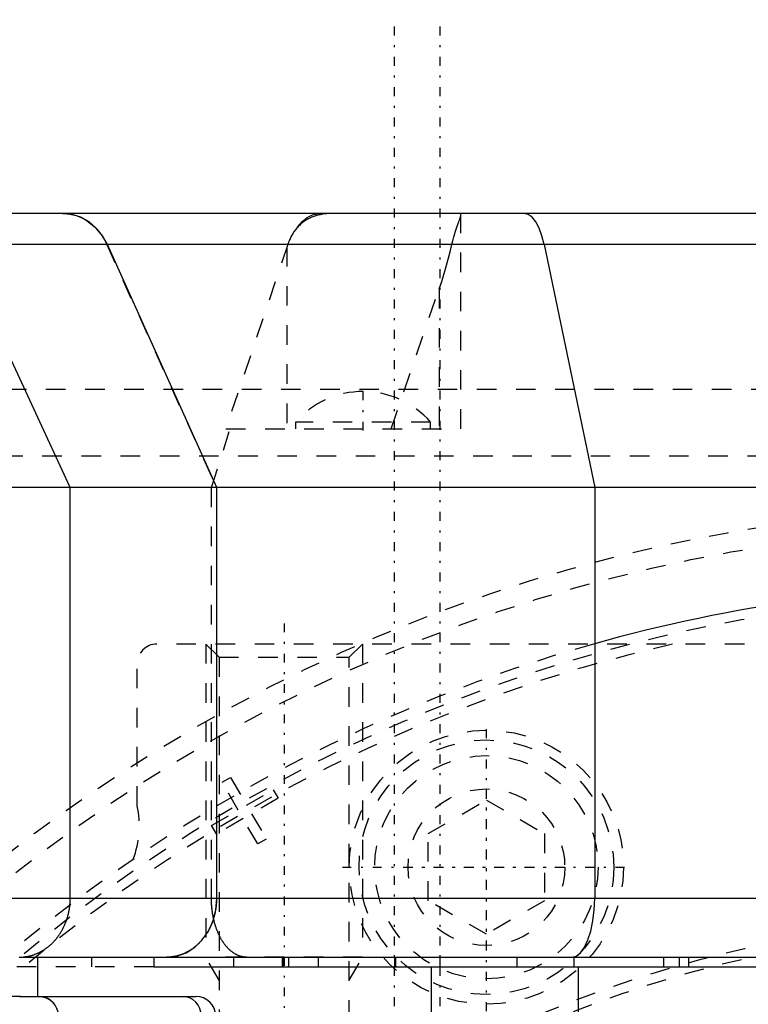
# Model space of a CAD drawing. Extents: x -545 to 345, y -109 to 109.
# Tile 17 of 19: x -51 to -14, y 59 to 109. Entities that reach past the tile are written whole.
import ezdxf

# ---------------------------------------------------------------- set-up
doc = ezdxf.new("R2010")
doc.units = 0
doc.linetypes.add('CENTER', pattern=[1.5, 0.45, -0.5, 0.05, -0.5])
doc.linetypes.add('DASHED', pattern=[2, 1, -1])
for name, color, linetype in [('AM_0', 7, 'CONTINUOUS'), ('AM_3', 7, 'DASHED'), ('AM_7', 7, 'CENTER')]:
    doc.layers.add(name, color=color, linetype=linetype)

msp = doc.modelspace()

# ---------------------------------------------------------------- linework, layer by layer
at = {"layer": 'AM_0', "color": 7, "linetype": 'CONTINUOUS'}
for p, q in [((30.753, 99), (-60.484, 99)), ((17.006, 97.408), (-57.6, 97.408)), ((-48.423, 85), (-54.168, 97.408)), ((-40.931, 85), (-46.526, 97.408)), ((-24.222, 97.408), (-21.644, 85)), ((40, 85), (-50.978, 85)), ((-48.423, 64), (-48.423, 85)), ((-40.931, 64), (-40.931, 85)), ((-21.644, 85), (-21.644, 64)), ((40, 64), (-50.978, 64)), ((-51, 61), (37, 61)), ((-50.077, 59), (-50.077, 61)), ((-44.152, 61), (-44.152, 60.5)), ((-37.273, 61), (-37.273, 60.5)), ((-25.62, 61), (-25.62, 60.5)), ((-22.707, 61), (-22.707, 60.5)), ((-44.152, 60.5), (55.352, 60.5)), ((-30, 60.5), (-30, 58)), ((-22.463, 55.318), (-22.463, 60.5)), ((-51.013, 59), (-42, 59))]:
    msp.add_line(p, q, dxfattribs=at)
for points in [[(-46.526, 97.408), (-46.777, 97.861), (-47.092, 98.253), (-47.462, 98.572), (-47.875, 98.807), (-48.316, 98.951), (-48.772, 99)], [(-24.222, 97.408), (-24.338, 97.861), (-24.483, 98.253), (-24.653, 98.572), (-24.843, 98.807), (-25.047, 98.951), (-25.257, 99)], [(-43.475, 61), (-42.979, 61.058), (-42.502, 61.228), (-42.062, 61.506), (-41.676, 61.879), (-41.36, 62.333), (-41.125, 62.852), (-40.98, 63.415), (-40.931, 64)], [(-22.816, 61), (-22.588, 61.058), (-22.368, 61.228), (-22.165, 61.506), (-21.988, 61.879), (-21.842, 62.333), (-21.733, 62.852), (-21.667, 63.415), (-21.644, 64)], [(-49.021, 58), (-49.04, 58.195), (-49.096, 58.383), (-49.187, 58.556), (-49.31, 58.707), (-49.46, 58.831), (-49.631, 58.924), (-49.816, 58.981), (-50.009, 59)], [(-41.726, 58), (-41.745, 58.195), (-41.802, 58.383), (-41.893, 58.556), (-42.016, 58.707), (-42.165, 58.831), (-42.336, 58.924), (-42.521, 58.981), (-42.714, 59)]]:
    msp.add_lwpolyline(points, dxfattribs=at)
for points in [[(-51, 61, 0), (-50.981, 61.001, 0), (-50.943, 61.002, 0), (-50.906, 61.004, 0), (-50.887, 61.005, 0), (-50.868, 61.006, 0), (-50.83, 61.009, 0), (-50.793, 61.013, 0), (-50.755, 61.017, 0), (-50.718, 61.022, 0), (-50.681, 61.028, 0), (-50.662, 61.031, 0), (-50.643, 61.034, 0), (-50.606, 61.04, 0), (-50.569, 61.048, 0), (-50.532, 61.056, 0), (-50.496, 61.064, 0), (-50.459, 61.074, 0), (-50.44, 61.078, 0), (-50.422, 61.083, 0), (-50.386, 61.094, 0), (-50.349, 61.105, 0), (-50.331, 61.111, 0), (-50.313, 61.117, 0), (-50.277, 61.129, 0), (-50.241, 61.142, 0), (-50.223, 61.148, 0), (-50.205, 61.155, 0), (-50.17, 61.169, 0), (-50.134, 61.184, 0), (-50.099, 61.199, 0), (-50.064, 61.215, 0), (-50.029, 61.231, 0), (-50.011, 61.24, 0), (-49.994, 61.248, 0), (-49.959, 61.266, 0), (-49.925, 61.284, 0), (-49.891, 61.302, 0), (-49.857, 61.322, 0), (-49.824, 61.341, 0), (-49.807, 61.352, 0), (-49.791, 61.362, 0), (-49.758, 61.383, 0), (-49.725, 61.404, 0), (-49.693, 61.426, 0), (-49.66, 61.448, 0), (-49.629, 61.471, 0), (-49.613, 61.483, 0), (-49.597, 61.495, 0), (-49.566, 61.519, 0), (-49.535, 61.543, 0), (-49.504, 61.569, 0), (-49.474, 61.594, 0), (-49.444, 61.62, 0), (-49.429, 61.633, 0), (-49.414, 61.647, 0), (-49.385, 61.674, 0), (-49.356, 61.701, 0), (-49.327, 61.729, 0), (-49.299, 61.758, 0), (-49.271, 61.787, 0), (-49.257, 61.802, 0), (-49.243, 61.816, 0), (-49.216, 61.846, 0), (-49.189, 61.877, 0), (-49.176, 61.892, 0), (-49.163, 61.908, 0), (-49.136, 61.939, 0), (-49.111, 61.971, 0), (-49.098, 61.987, 0), (-49.085, 62.003, 0), (-49.06, 62.035, 0), (-49.036, 62.068, 0), (-49.012, 62.101, 0), (-48.988, 62.135, 0), (-48.965, 62.169, 0), (-48.954, 62.186, 0), (-48.942, 62.204, 0), (-48.92, 62.238, 0), (-48.898, 62.274, 0), (-48.877, 62.309, 0), (-48.856, 62.345, 0), (-48.835, 62.381, 0), (-48.825, 62.399, 0), (-48.815, 62.418, 0), (-48.796, 62.455, 0), (-48.777, 62.492, 0), (-48.758, 62.529, 0), (-48.74, 62.567, 0), (-48.722, 62.605, 0), (-48.713, 62.625, 0), (-48.705, 62.644, 0), (-48.688, 62.683, 0), (-48.672, 62.722, 0), (-48.656, 62.761, 0), (-48.64, 62.801, 0), (-48.626, 62.841, 0), (-48.618, 62.861, 0), (-48.611, 62.881, 0), (-48.597, 62.921, 0), (-48.584, 62.962, 0), (-48.571, 63.002, 0), (-48.559, 63.043, 0), (-48.547, 63.084, 0), (-48.542, 63.105, 0), (-48.536, 63.126, 0), (-48.525, 63.167, 0), (-48.515, 63.209, 0), (-48.51, 63.23, 0), (-48.505, 63.251, 0), (-48.496, 63.293, 0), (-48.488, 63.335, 0), (-48.484, 63.356, 0), (-48.48, 63.377, 0), (-48.472, 63.419, 0), (-48.465, 63.462, 0), (-48.459, 63.504, 0), (-48.453, 63.547, 0), (-48.447, 63.59, 0), (-48.445, 63.611, 0), (-48.442, 63.633, 0), (-48.438, 63.676, 0), (-48.434, 63.719, 0), (-48.431, 63.762, 0), (-48.428, 63.805, 0), (-48.426, 63.848, 0), (-48.425, 63.87, 0), (-48.424, 63.892, 0), (-48.423, 63.935, 0), (-48.423, 63.978, 0), (-48.423, 64, 0)], [(-50.025, 59, 0), (-50.018, 59, 0), (-50.004, 59, 0), (-49.99, 58.999, 0), (-49.983, 58.999, 0), (-49.976, 58.999, 0), (-49.962, 58.998, 0), (-49.948, 58.997, 0), (-49.934, 58.996, 0), (-49.919, 58.994, 0), (-49.905, 58.993, 0), (-49.897, 58.992, 0), (-49.89, 58.991, 0), (-49.876, 58.989, 0), (-49.861, 58.986, 0), (-49.847, 58.984, 0), (-49.832, 58.981, 0), (-49.818, 58.978, 0), (-49.81, 58.976, 0), (-49.803, 58.975, 0), (-49.789, 58.971, 0), (-49.775, 58.967, 0), (-49.768, 58.966, 0), (-49.76, 58.964, 0), (-49.746, 58.959, 0), (-49.733, 58.955, 0), (-49.726, 58.953, 0), (-49.719, 58.951, 0), (-49.705, 58.946, 0), (-49.692, 58.942, 0), (-49.679, 58.937, 0), (-49.666, 58.932, 0), (-49.653, 58.926, 0), (-49.647, 58.924, 0), (-49.64, 58.921, 0), (-49.628, 58.916, 0), (-49.615, 58.91, 0), (-49.602, 58.904, 0), (-49.59, 58.898, 0), (-49.577, 58.891, 0), (-49.571, 58.888, 0), (-49.564, 58.885, 0), (-49.551, 58.878, 0), (-49.539, 58.871, 0), (-49.526, 58.863, 0), (-49.513, 58.856, 0), (-49.501, 58.848, 0), (-49.495, 58.844, 0), (-49.488, 58.84, 0), (-49.476, 58.831, 0), (-49.464, 58.823, 0), (-49.452, 58.814, 0), (-49.44, 58.806, 0), (-49.428, 58.797, 0), (-49.422, 58.792, 0), (-49.416, 58.788, 0), (-49.405, 58.779, 0), (-49.394, 58.769, 0), (-49.383, 58.76, 0), (-49.372, 58.75, 0), (-49.361, 58.741, 0), (-49.356, 58.736, 0), (-49.351, 58.731, 0), (-49.341, 58.722, 0), (-49.331, 58.712, 0), (-49.326, 58.707, 0), (-49.322, 58.702, 0), (-49.312, 58.692, 0), (-49.302, 58.682, 0), (-49.298, 58.677, 0), (-49.293, 58.672, 0), (-49.283, 58.661, 0), (-49.274, 58.65, 0), (-49.265, 58.639, 0), (-49.256, 58.627, 0), (-49.247, 58.616, 0), (-49.242, 58.61, 0), (-49.238, 58.604, 0), (-49.229, 58.592, 0)]]:
    msp.add_polyline3d(points, dxfattribs=at)
for centre, radius, start, end in [((0, 0), 80, 74.25945, 105.74055), ((-42, 58), 1, 0, 90)]:
    msp.add_arc(centre, radius, start, end, dxfattribs=at)
at = {"layer": 'AM_3', "color": 6, "linetype": 'DASHED'}
for p, q in [((-28.47, 88), (-28.47, 98.951)), ((-46.554, 97.408), (-40.953, 85)), ((-37.316, 97.408), (-40.472, 88)), ((-37.356, 97.292), (-37.356, 88)), ((-32.032, 88), (-29.584, 95.145)), ((-29.584, 95.145), (-29.584, 88)), ((37.341, 90), (-75.137, 89.999)), ((-36.92, 88.343), (-36.92, 88)), ((-30.02, 88.343), (-36.92, 88.343)), ((-30.02, 88), (-30.02, 88.343)), ((-41.211, 85), (-40.254, 88)), ((-40.472, 88), (-28.47, 88)), ((39.154, 86.592), (-64, 86.592)), ((-50.978, 85), (-149.051, 85)), ((-41.211, 64), (-41.211, 85)), ((-40.953, 85), (-40.953, 64)), ((40, 77), (-44, 77)), ((-41.5, 77), (-40.824, 76.323)), ((-41.5, 77), (-41.5, 61)), ((-34.176, 76.323), (-33.5, 77)), ((-33.5, 77), (-33.5, 61)), ((-45, 68.74), (-45, 76)), ((-40.824, 76.323), (-40.824, 57.8)), ((-40.824, 76.323), (-34.176, 76.323)), ((-34.176, 57.8), (-34.176, 76.323)), ((-40.667, 69.936), (-40.233, 70.186)), ((-39.847, 68.516), (-40.667, 69.936)), ((-40.233, 70.186), (-39.413, 68.766)), ((-39.413, 68.766), (-38.054, 69.551)), ((-38.054, 69.551), (-37.804, 69.118)), ((-37.804, 69.118), (-39.163, 68.333)), ((-30.144, 67.313), (-27.174, 69.028)), ((-27.174, 69.028), (-24.204, 67.313)), ((-41.206, 67.731), (-39.847, 68.516)), ((-39.597, 68.083), (-40.956, 67.298)), ((-38.847, 66.784), (-39.597, 68.083)), ((-39.163, 68.333), (-38.413, 67.034)), ((-40.956, 67.298), (-41.206, 67.731)), ((-38.413, 67.034), (-38.847, 66.784)), ((-30.144, 63.884), (-30.144, 67.313)), ((-24.204, 67.313), (-24.204, 63.884)), ((-50.978, 64), (-149.051, 64)), ((-27.174, 62.169), (-30.144, 63.884)), ((-24.204, 63.884), (-27.174, 62.169)), ((-51.034, 61), (-51, 61)), ((-47.324, 60.5), (-47.324, 61)), ((-33.5, 61), (-41.5, 61)), ((-40.824, 59.828), (-41.5, 61)), ((-40.063, 60.5), (-40.063, 61)), ((-37.607, 61), (-37.607, 60.5)), ((-37.55, 60.5), (-37.55, 61)), ((-35.747, 60.5), (-35.747, 61)), ((-34.176, 59.828), (-33.5, 61)), ((-31.871, 61), (-31.871, 60.5)), ((-31.814, 61), (-31.814, 60.5)), ((-29.527, 60.5), (-29.527, 61)), ((-18.134, 61), (-18.134, 60.5)), ((-17.314, 60.5), (-17.314, 61)), ((-16.834, 60.5), (-16.834, 61)), ((-44.152, 60.5), (-67, 60.5)), ((-50.951, 59), (-149.049, 59)), ((-50.077, -59), (-50.077, 59))]:
    msp.add_line(p, q, dxfattribs=at)
for points in [[(-48.803, 99, 0), (-48.73, 98.999, 0), (-48.579, 98.988, 0), (-48.425, 98.967, 0), (-48.348, 98.952, 0), (-48.271, 98.934, 0), (-48.119, 98.89, 0), (-47.973, 98.836, 0), (-47.835, 98.775, 0), (-47.7, 98.704, 0), (-47.564, 98.621, 0), (-47.497, 98.575, 0), (-47.43, 98.527, 0), (-47.301, 98.422, 0), (-47.178, 98.31, 0), (-47.064, 98.192, 0), (-46.961, 98.071, 0), (-46.86, 97.939, 0), (-46.811, 97.869, 0), (-46.764, 97.797, 0), (-46.674, 97.646, 0), (-46.592, 97.488, 0), (-46.554, 97.408, 0)], [(-36.835, 98.27, 0), (-36.808, 98.309, 0), (-36.752, 98.383, 0), (-36.695, 98.453, 0), (-36.665, 98.487, 0), (-36.635, 98.52, 0), (-36.575, 98.582, 0), (-36.513, 98.64, 0), (-36.449, 98.695, 0), (-36.384, 98.745, 0), (-36.318, 98.79, 0), (-36.285, 98.812, 0), (-36.251, 98.832, 0), (-36.183, 98.869, 0), (-36.114, 98.901, 0), (-36.045, 98.929, 0), (-35.975, 98.953, 0), (-35.905, 98.971, 0), (-35.869, 98.979, 0), (-35.834, 98.985, 0), (-35.762, 98.995, 0), (-35.691, 98.999, 0), (-35.655, 99, 0)], [(-35.013, 99, 0), (-35.074, 99, 0), (-35.196, 98.996, 0), (-35.315, 98.988, 0), (-35.374, 98.982, 0), (-35.432, 98.976, 0), (-35.547, 98.959, 0), (-35.661, 98.938, 0), (-35.772, 98.913, 0), (-35.881, 98.883, 0), (-35.987, 98.847, 0), (-36.04, 98.828, 0), (-36.092, 98.807, 0), (-36.193, 98.762, 0), (-36.29, 98.712, 0), (-36.384, 98.657, 0), (-36.474, 98.597, 0), (-36.561, 98.533, 0), (-36.603, 98.499, 0), (-36.644, 98.464, 0), (-36.723, 98.39, 0), (-36.799, 98.311, 0), (-36.835, 98.27, 0)], [(-28.942, 97.408, 0), (-28.926, 97.476, 0), (-28.894, 97.609, 0), (-28.86, 97.738, 0), (-28.842, 97.8, 0), (-28.824, 97.861, 0), (-28.789, 97.98, 0), (-28.753, 98.093, 0), (-28.717, 98.201, 0), (-28.682, 98.302, 0), (-28.648, 98.397, 0), (-28.632, 98.442, 0), (-28.617, 98.485, 0), (-28.587, 98.567, 0), (-28.56, 98.641, 0), (-28.535, 98.709, 0), (-28.514, 98.77, 0), (-28.497, 98.823, 0), (-28.49, 98.846, 0), (-28.484, 98.868, 0), (-28.475, 98.907, 0), (-28.471, 98.938, 0), (-28.47, 98.951, 0)], [(-28.47, 98.951, 0), (-28.47, 98.954, 0), (-28.47, 98.959, 0), (-28.471, 98.964, 0), (-28.471, 98.967, 0), (-28.471, 98.969, 0), (-28.472, 98.973, 0), (-28.474, 98.977, 0), (-28.48, 98.988, 0), (-28.497, 98.999, 0), (-28.509, 99, 0)], [(-36.835, 98.27, 0), (-36.853, 98.25, 0), (-36.887, 98.21, 0), (-36.92, 98.168, 0), (-36.936, 98.147, 0), (-36.952, 98.125, 0), (-36.983, 98.082, 0), (-37.013, 98.037, 0), (-37.043, 97.991, 0), (-37.071, 97.945, 0), (-37.099, 97.897, 0), (-37.113, 97.873, 0), (-37.126, 97.849, 0), (-37.152, 97.8, 0), (-37.176, 97.75, 0), (-37.2, 97.7, 0), (-37.223, 97.648, 0), (-37.246, 97.596, 0), (-37.256, 97.57, 0), (-37.267, 97.543, 0), (-37.287, 97.49, 0), (-37.307, 97.436, 0), (-37.316, 97.408, 0)], [(-29.584, 95.145, 0), (-29.456, 95.531, 0), (-29.225, 96.296, 0), (-29.028, 97.042, 0), (-28.942, 97.408, 0)], [(-40.953, 64, 0), (-40.953, 63.979, 0), (-40.954, 63.938, 0), (-40.955, 63.895, 0), (-40.956, 63.874, 0), (-40.956, 63.853, 0), (-40.958, 63.81, 0), (-40.961, 63.767, 0), (-40.964, 63.723, 0), (-40.968, 63.679, 0), (-40.972, 63.635, 0), (-40.975, 63.613, 0), (-40.977, 63.591, 0), (-40.983, 63.547, 0), (-40.989, 63.503, 0), (-40.995, 63.458, 0), (-41.002, 63.414, 0), (-41.01, 63.37, 0), (-41.014, 63.349, 0), (-41.018, 63.327, 0), (-41.027, 63.283, 0), (-41.036, 63.24, 0), (-41.041, 63.218, 0), (-41.046, 63.197, 0), (-41.057, 63.154, 0), (-41.067, 63.112, 0), (-41.073, 63.091, 0), (-41.079, 63.071, 0), (-41.09, 63.029, 0), (-41.102, 62.989, 0), (-41.115, 62.949, 0), (-41.128, 62.909, 0), (-41.141, 62.871, 0), (-41.147, 62.851, 0), (-41.154, 62.832, 0), (-41.168, 62.794, 0), (-41.183, 62.756, 0), (-41.198, 62.717, 0), (-41.214, 62.678, 0), (-41.23, 62.639, 0), (-41.239, 62.62, 0), (-41.248, 62.6, 0), (-41.265, 62.562, 0), (-41.284, 62.523, 0), (-41.302, 62.484, 0), (-41.322, 62.446, 0), (-41.342, 62.408, 0), (-41.352, 62.389, 0), (-41.362, 62.37, 0), (-41.383, 62.333, 0), (-41.404, 62.296, 0), (-41.426, 62.259, 0), (-41.449, 62.223, 0), (-41.471, 62.187, 0), (-41.483, 62.169, 0), (-41.494, 62.152, 0), (-41.518, 62.117, 0), (-41.541, 62.083, 0), (-41.565, 62.049, 0), (-41.589, 62.017, 0), (-41.614, 61.985, 0), (-41.626, 61.969, 0), (-41.638, 61.953, 0), (-41.663, 61.923, 0), (-41.688, 61.893, 0), (-41.7, 61.878, 0), (-41.712, 61.864, 0), (-41.738, 61.835, 0), (-41.764, 61.806, 0), (-41.777, 61.791, 0), (-41.79, 61.777, 0), (-41.818, 61.748, 0), (-41.845, 61.72, 0), (-41.874, 61.691, 0), (-41.903, 61.664, 0), (-41.932, 61.636, 0), (-41.947, 61.622, 0), (-41.962, 61.609, 0), (-41.993, 61.582, 0), (-42.023, 61.556, 0), (-42.054, 61.53, 0), (-42.086, 61.505, 0), (-42.118, 61.481, 0), (-42.134, 61.468, 0), (-42.15, 61.456, 0), (-42.182, 61.433, 0), (-42.215, 61.41, 0), (-42.247, 61.388, 0), (-42.28, 61.367, 0), (-42.313, 61.346, 0), (-42.33, 61.336, 0), (-42.346, 61.326, 0), (-42.379, 61.306, 0), (-42.412, 61.288, 0), (-42.445, 61.27, 0), (-42.478, 61.253, 0), (-42.51, 61.236, 0), (-42.526, 61.228, 0), (-42.542, 61.22, 0), (-42.575, 61.205, 0), (-42.609, 61.19, 0), (-42.643, 61.175, 0), (-42.677, 61.161, 0), (-42.712, 61.147, 0), (-42.73, 61.141, 0), (-42.747, 61.134, 0), (-42.783, 61.121, 0), (-42.819, 61.109, 0), (-42.838, 61.103, 0), (-42.856, 61.098, 0), (-42.893, 61.087, 0), (-42.929, 61.076, 0), (-42.948, 61.071, 0), (-42.967, 61.067, 0), (-43.004, 61.058, 0), (-43.041, 61.049, 0), (-43.079, 61.041, 0), (-43.116, 61.034, 0), (-43.154, 61.028, 0), (-43.172, 61.025, 0), (-43.191, 61.022, 0), (-43.228, 61.017, 0), (-43.265, 61.013, 0), (-43.302, 61.009, 0), (-43.339, 61.006, 0), (-43.376, 61.004, 0), (-43.394, 61.003, 0), (-43.412, 61.002, 0), (-43.448, 61.001, 0), (-43.483, 61, 0), (-43.5, 61, 0)], [(-39.411, 61, 0), (-39.424, 61, 0), (-39.45, 61.001, 0), (-39.476, 61.002, 0), (-39.49, 61.003, 0), (-39.503, 61.004, 0), (-39.529, 61.006, 0), (-39.555, 61.01, 0), (-39.581, 61.013, 0), (-39.607, 61.018, 0), (-39.633, 61.023, 0), (-39.646, 61.026, 0), (-39.659, 61.029, 0), (-39.685, 61.035, 0), (-39.711, 61.042, 0), (-39.736, 61.049, 0), (-39.762, 61.058, 0), (-39.788, 61.066, 0), (-39.8, 61.071, 0), (-39.813, 61.076, 0), (-39.839, 61.086, 0), (-39.864, 61.097, 0), (-39.877, 61.102, 0), (-39.889, 61.108, 0), (-39.914, 61.12, 0), (-39.939, 61.132, 0), (-39.952, 61.139, 0), (-39.964, 61.145, 0), (-39.989, 61.159, 0), (-40.014, 61.173, 0), (-40.039, 61.188, 0), (-40.063, 61.204, 0), (-40.087, 61.22, 0), (-40.1, 61.228, 0), (-40.112, 61.237, 0), (-40.136, 61.254, 0), (-40.16, 61.272, 0), (-40.184, 61.29, 0), (-40.207, 61.309, 0), (-40.231, 61.329, 0), (-40.242, 61.339, 0), (-40.254, 61.349, 0), (-40.277, 61.37, 0), (-40.3, 61.391, 0), (-40.322, 61.413, 0), (-40.345, 61.435, 0), (-40.367, 61.458, 0), (-40.378, 61.47, 0), (-40.389, 61.481, 0), (-40.411, 61.505, 0), (-40.432, 61.53, 0), (-40.454, 61.555, 0), (-40.475, 61.58, 0), (-40.496, 61.606, 0), (-40.506, 61.62, 0), (-40.517, 61.633, 0), (-40.537, 61.66, 0), (-40.558, 61.687, 0), (-40.578, 61.715, 0), (-40.597, 61.744, 0), (-40.617, 61.773, 0), (-40.627, 61.788, 0), (-40.636, 61.802, 0), (-40.655, 61.832, 0), (-40.674, 61.863, 0), (-40.683, 61.878, 0), (-40.693, 61.894, 0), (-40.711, 61.925, 0), (-40.729, 61.957, 0), (-40.738, 61.973, 0), (-40.747, 61.989, 0), (-40.764, 62.022, 0), (-40.781, 62.055, 0), (-40.798, 62.088, 0), (-40.815, 62.122, 0), (-40.831, 62.156, 0), (-40.839, 62.174, 0), (-40.847, 62.191, 0), (-40.862, 62.226, 0), (-40.878, 62.261, 0), (-40.893, 62.297, 0), (-40.907, 62.333, 0), (-40.922, 62.369, 0), (-40.929, 62.388, 0), (-40.936, 62.406, 0), (-40.949, 62.443, 0), (-40.963, 62.481, 0), (-40.976, 62.518, 0), (-40.989, 62.556, 0), (-41.001, 62.595, 0), (-41.007, 62.614, 0), (-41.013, 62.634, 0), (-41.025, 62.673, 0), (-41.036, 62.712, 0), (-41.047, 62.751, 0), (-41.058, 62.791, 0), (-41.069, 62.831, 0), (-41.074, 62.852, 0), (-41.079, 62.872, 0), (-41.088, 62.913, 0), (-41.098, 62.953, 0), (-41.107, 62.995, 0), (-41.115, 63.036, 0), (-41.123, 63.077, 0), (-41.127, 63.098, 0), (-41.131, 63.119, 0), (-41.139, 63.161, 0), (-41.146, 63.203, 0), (-41.149, 63.224, 0), (-41.153, 63.245, 0), (-41.159, 63.287, 0), (-41.165, 63.329, 0), (-41.168, 63.351, 0), (-41.171, 63.372, 0), (-41.176, 63.415, 0), (-41.181, 63.457, 0), (-41.185, 63.5, 0), (-41.19, 63.543, 0), (-41.193, 63.586, 0), (-41.195, 63.608, 0), (-41.197, 63.63, 0), (-41.2, 63.673, 0), (-41.203, 63.716, 0), (-41.205, 63.76, 0), (-41.207, 63.803, 0), (-41.208, 63.847, 0), (-41.209, 63.869, 0), (-41.209, 63.891, 0), (-41.21, 63.934, 0), (-41.211, 63.978, 0), (-41.211, 64, 0)]]:
    msp.add_polyline3d(points, dxfattribs=at)
for centre, radius in [((0, 0), 84), ((0, 0), 83), ((-27.174, 65.598), 7), ((-27.174, 65.598), 6.5), ((-27.174, 65.598), 5.7), ((-27.171, 65.595), 4)]:
    msp.add_circle(centre, radius, dxfattribs=at)
for centre, radius, start, end in [((-33.468, 85.303), 4.6, 90.0287, 138.6338), ((-33.472, 85.303), 4.6, 41.3662, 89.9713), ((0, 0), 79.5, 59.79173, 129.90447), ((0, 0), 80, 105.74055, 129.60565), ((0, 0), 79, 102.91991, 130.2084), ((-44, 76), 1, 90, 180), ((-49.896, 67.726), 5, 339.8769, 11.695), ((0, 0), 63, 75.52435, 284.47565), ((0, 0), 62.5, 77.42188, 178.16622)]:
    msp.add_arc(centre, radius, start, end, dxfattribs=at)
at = {"layer": 'AM_7', "color": 4, "linetype": 'CENTER'}
for p, q in [((-31.871, -108.9), (-31.871, 108.9)), ((-29.527, -108.9), (-29.527, 108.9)), ((-33.47, 87.905), (-33.47, 89.998)), ((-37.5, 78.056), (-37.5, 54.825)), ((-27.174, 58.248), (-27.174, 72.948)), ((-27.171, 61.395), (-27.171, 69.795)), ((-34.524, 65.598), (-19.824, 65.598)), ((-31.371, 65.595), (-22.971, 65.595))]:
    msp.add_line(p, q, dxfattribs=at)

doc.saveas('drawing.dxf')
